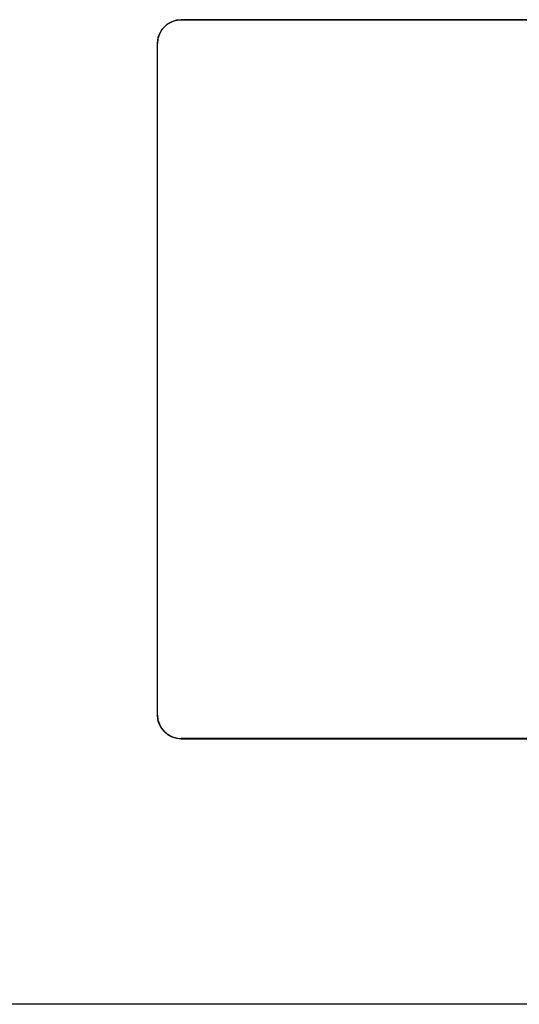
# Model space of a CAD drawing. Extents: x -71 to 52, y -13 to 68.
# Tile 5 of 81: x -2.904 to -2.369, y 43.193 to 44.248. Entities that reach past the tile are written whole.
import ezdxf

# ---------------------------------------------------------------- set-up
doc = ezdxf.new("R2010")
doc.units = 0
doc.header["$LTSCALE"] = 1.21
doc.header["$MEASUREMENT"] = 0
doc.layers.add('UNIT', color=7, linetype='CONTINUOUS')

msp = doc.modelspace()

# ---------------------------------------------------------------- linework, layer by layer
at = {"layer": 'UNIT', "linetype": 'Continuous'}
for p, q in [((-2.7313, 44.2483), (0.0787, 44.2483)), ((-2.7566, 43.503), (-2.7566, 44.223)), ((-2.7566, 43.503), (-2.7566, 44.223)), ((0.0787, 43.4778), (-2.7313, 43.4778)), ((7.0487, 43.193), (-9.7013, 43.193))]:
    msp.add_line(p, q, dxfattribs=at)
for points in [[(-2.7566, 44.223), (-2.7563, 44.227), (-2.7554, 44.2308), (-2.7538, 44.2345), (-2.7518, 44.2379), (-2.7492, 44.2409), (-2.7462, 44.2435), (-2.7428, 44.2455), (-2.7391, 44.2471), (-2.7353, 44.248), (-2.7313, 44.2483)], [(0.0787, 44.2483), (-0.858, 44.2484), (-1.7947, 44.2484), (-2.7313, 44.2483)], [(-2.7313, 43.4777), (-2.7353, 43.478), (-2.7391, 43.479), (-2.7428, 43.4805), (-2.7462, 43.4826), (-2.7492, 43.4851), (-2.7518, 43.4882), (-2.7538, 43.4915), (-2.7554, 43.4952), (-2.7563, 43.4991), (-2.7566, 43.503)], [(-2.7313, 43.4777), (-1.7947, 43.4776), (-0.858, 43.4776), (0.0787, 43.4777)]]:
    msp.add_lwpolyline(points, dxfattribs=at)
for centre, start, end in [((-2.7313, 44.223), 90, 180), ((-2.7313, 43.503), 180, 270)]:
    msp.add_arc(centre, 0.0253, start, end, dxfattribs=at)

doc.saveas('drawing.dxf')
